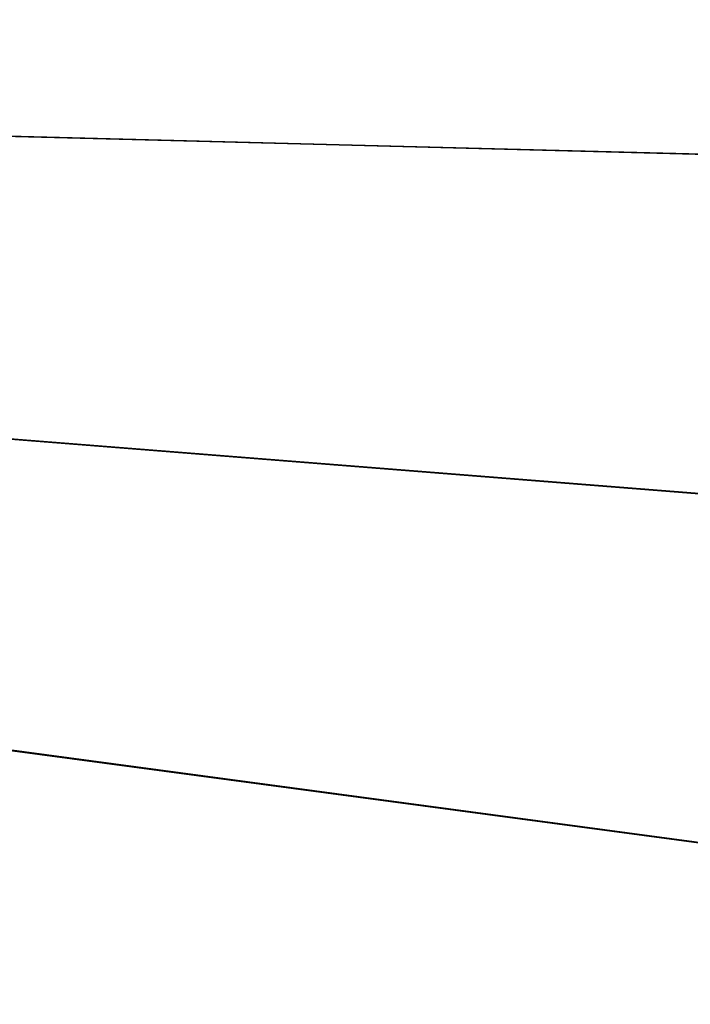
# Model space of a CAD drawing. Header units: metres. Extents: x 0 to 1400, y -1400 to 0.
# Tile 232 of 256: x 1138 to 1182, y -744 to -679. Entities that reach past the tile are written whole.
import ezdxf

# ---------------------------------------------------------------- set-up
doc = ezdxf.new("R2010")
doc.units = ezdxf.units.M

msp = doc.modelspace()

# ---------------------------------------------------------------- linework, layer by layer
at = {"layer": 'None'}
for points in [[(759.270203, -676.616821, -500.477753), (1206.427368, -688.345215, -500.477753), (1213.287231, -664.913025, -500.477753)], [(1213.295166, -664.90918, -503.477753), (1206.445801, -688.333069, -503.477753), (762.366577, -676.864197, -503.477753)], [(1136.196411, -843.712891, -500.477753), (1148.385742, -822.553528, -500.477753), (759.270203, -676.616821, -500.477753)], [(759.270203, -676.616821, -500.477753), (1148.385742, -822.553528, -500.477753), (1159.903198, -801.026794, -500.477753)], [(1159.903198, -801.026794, -500.477753), (1170.721191, -779.145508, -500.477753), (759.270203, -676.616821, -500.477753)], [(1170.721191, -779.145508, -500.477753), (1180.812378, -756.922546, -500.477753), (759.270203, -676.616821, -500.477753)], [(759.270203, -676.616821, -500.477753), (1180.812378, -756.922546, -500.477753), (1190.149292, -734.370667, -500.477753)], [(1190.149292, -734.370667, -500.477753), (1198.700928, -711.504822, -500.477753), (759.270203, -676.616821, -500.477753)], [(1198.700928, -711.504822, -500.477753), (1206.427368, -688.345215, -500.477753), (759.270203, -676.616821, -500.477753)], [(1206.445801, -688.333069, -503.477753), (1198.725464, -711.488647, -503.477753), (762.366577, -676.864197, -503.477753)], [(762.366577, -676.864197, -503.477753), (1198.725464, -711.488647, -503.477753), (1190.171021, -734.35675, -503.477753)], [(1190.171021, -734.35675, -503.477753), (1180.820068, -756.91803, -503.477753), (762.366577, -676.864197, -503.477753)], [(1180.820068, -756.91803, -503.477753), (1170.709595, -779.153259, -503.477753), (762.366577, -676.864197, -503.477753)], [(762.366577, -676.864197, -503.477753), (1170.709595, -779.153259, -503.477753), (1159.877075, -801.043335, -503.477753)], [(1159.877075, -801.043335, -503.477753), (1148.355835, -822.571533, -503.477753), (762.366577, -676.864197, -503.477753)], [(1148.355835, -822.571533, -503.477753), (1136.170776, -843.727356, -503.477753), (762.366577, -676.864197, -503.477753)], [(1190.149292, -734.370667, -500.477753), (1180.812378, -756.922546, -500.477753), (1183.518311, -754.904602, -500.44043)], [(1180.820068, -756.91803, -503.477753), (1190.171021, -734.35675, -503.477753), (1185.334229, -755.437073, -503.31546)]]:
    msp.add_3dface(points, dxfattribs=at)

doc.saveas('drawing.dxf')
